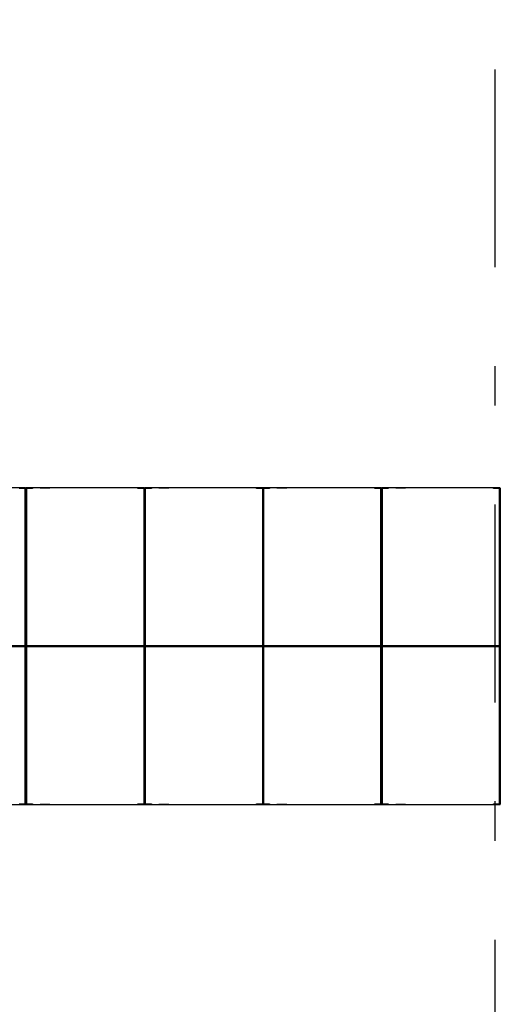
# Model space of a CAD drawing. Extents: x 2 to 87, y -108 to 11.
# Tile 208 of 256: x 12.93 to 14.14, y -18.47 to -15.98. Entities that reach past the tile are written whole.
import ezdxf

# ---------------------------------------------------------------- set-up
doc = ezdxf.new("R2010")
doc.units = 0
doc.header["$MEASUREMENT"] = 0
doc.linetypes.add('DASHDOT', pattern=[1, 0.5, -0.25, 0, -0.25])
doc.layers.add('16', color=7, linetype='CONTINUOUS')
doc.layers.add('5', color=7, linetype='CONTINUOUS')

msp = doc.modelspace()

# ---------------------------------------------------------------- linework, layer by layer
at = {"layer": '16', "color": 62, "linetype": 'Continuous'}
for p, q in [((12.9421, -17.1656), (12.6437, -17.1656)), ((12.9258, -17.1664), (12.9421, -17.1664)), ((12.9405, -17.1672), (12.9258, -17.1672)), ((12.9413, -17.5632), (12.9413, -17.168)), ((12.9421, -17.1664), (12.9421, -17.5648)), ((12.9429, -17.1664), (12.9429, -17.5648)), ((12.9429, -17.5648), (12.9429, -17.1664)), ((13.2421, -17.1656), (12.9437, -17.1656)), ((12.9437, -17.5648), (12.9437, -17.1664)), ((12.9437, -17.1664), (12.96, -17.1664)), ((12.9445, -17.168), (12.9445, -17.5632)), ((12.96, -17.1672), (12.9453, -17.1672)), ((12.96, -17.1664), (12.96, -17.1672)), ((12.9787, -17.1651), (13.0037, -17.1651)), ((12.9817, -17.1646), (13.0007, -17.1646)), ((13.2258, -17.1672), (13.2258, -17.1664)), ((13.2258, -17.1664), (13.2421, -17.1664)), ((13.2405, -17.1672), (13.2258, -17.1672)), ((13.2413, -17.5632), (13.2413, -17.168)), ((13.2421, -17.1664), (13.2421, -17.5648)), ((13.2429, -17.1664), (13.2429, -17.5648)), ((13.2429, -17.5648), (13.2429, -17.1664)), ((13.5421, -17.1656), (13.2437, -17.1656)), ((13.2437, -17.5648), (13.2437, -17.1664)), ((13.2437, -17.1664), (13.26, -17.1664)), ((13.2445, -17.168), (13.2445, -17.5632)), ((13.26, -17.1672), (13.2453, -17.1672)), ((13.26, -17.1664), (13.26, -17.1672)), ((13.2787, -17.1651), (13.3037, -17.1651)), ((13.2817, -17.1646), (13.3007, -17.1646)), ((13.5258, -17.1672), (13.5258, -17.1664)), ((13.5258, -17.1664), (13.5421, -17.1664)), ((13.5405, -17.1672), (13.5258, -17.1672)), ((13.5413, -17.1664), (13.5413, -17.5648)), ((13.5413, -17.5632), (13.5413, -17.168)), ((13.8405, -17.1656), (13.5421, -17.1656)), ((13.5421, -17.5648), (13.5421, -17.1664)), ((13.5421, -17.1664), (13.5584, -17.1664)), ((13.5421, -17.1664), (13.5421, -17.5648)), ((13.5429, -17.5648), (13.5429, -17.1664)), ((13.5429, -17.168), (13.5429, -17.5632)), ((13.5584, -17.1672), (13.5437, -17.1672)), ((13.5584, -17.1664), (13.5584, -17.1672)), ((13.5771, -17.1651), (13.6021, -17.1651)), ((13.5801, -17.1646), (13.5991, -17.1646)), ((13.8242, -17.1672), (13.8242, -17.1664)), ((13.8242, -17.1664), (13.8405, -17.1664)), ((13.8389, -17.1672), (13.8242, -17.1672)), ((13.8397, -17.5632), (13.8397, -17.168)), ((13.8405, -17.1664), (13.8405, -17.5648)), ((13.8413, -17.1664), (13.8413, -17.5648)), ((13.8413, -17.5648), (13.8413, -17.1664)), ((14.1405, -17.1656), (13.8421, -17.1656)), ((13.8421, -17.5648), (13.8421, -17.1664)), ((13.8421, -17.1664), (13.8584, -17.1664)), ((13.8429, -17.168), (13.8429, -17.5632)), ((13.8584, -17.1672), (13.8437, -17.1672)), ((13.8584, -17.1664), (13.8584, -17.1672)), ((13.8771, -17.1651), (13.9021, -17.1651)), ((13.8801, -17.1646), (13.8991, -17.1646)), ((14.1242, -17.1672), (14.1242, -17.1664)), ((14.1242, -17.1664), (14.1405, -17.1664)), ((14.1389, -17.1672), (14.1242, -17.1672)), ((14.1397, -17.5632), (14.1397, -17.168)), ((14.1405, -17.1664), (14.1405, -17.5648)), ((14.1413, -17.1664), (14.1413, -17.5648)), ((14.1413, -17.5648), (14.1413, -17.1664)), ((12.9421, -17.5648), (12.6437, -17.5648)), ((12.9421, -17.5656), (12.6437, -17.5656)), ((12.6437, -17.5656), (12.9421, -17.5656)), ((12.6437, -17.5664), (12.9421, -17.5664)), ((12.6453, -17.564), (12.9405, -17.564)), ((12.9405, -17.5672), (12.6453, -17.5672)), ((12.9413, -17.9632), (12.9413, -17.568)), ((12.9421, -17.5664), (12.9421, -17.9648)), ((12.9429, -17.5664), (12.9429, -17.9648)), ((12.9429, -17.9648), (12.9429, -17.5664)), ((13.2421, -17.5648), (12.9437, -17.5648)), ((13.2421, -17.5656), (12.9437, -17.5656)), ((12.9437, -17.5656), (13.2421, -17.5656)), ((12.9437, -17.5664), (13.2421, -17.5664)), ((12.9437, -17.9648), (12.9437, -17.5664)), ((12.9445, -17.568), (12.9445, -17.9632)), ((12.9453, -17.564), (13.2405, -17.564)), ((13.2405, -17.5672), (12.9453, -17.5672)), ((13.2413, -17.9632), (13.2413, -17.568)), ((13.2421, -17.5664), (13.2421, -17.9648)), ((13.2429, -17.5664), (13.2429, -17.9648)), ((13.2429, -17.9648), (13.2429, -17.5664)), ((13.5421, -17.5648), (13.2437, -17.5648)), ((13.5421, -17.5656), (13.2437, -17.5656)), ((13.2437, -17.5656), (13.5421, -17.5656)), ((13.2437, -17.5664), (13.5421, -17.5664)), ((13.2437, -17.9648), (13.2437, -17.5664)), ((13.2445, -17.568), (13.2445, -17.9632)), ((13.2453, -17.564), (13.5405, -17.564)), ((13.5405, -17.5672), (13.2453, -17.5672)), ((13.5413, -17.5664), (13.5413, -17.9648)), ((13.5413, -17.9632), (13.5413, -17.568)), ((13.8405, -17.5648), (13.5421, -17.5648)), ((13.8405, -17.5656), (13.5421, -17.5656)), ((13.5421, -17.5656), (13.8405, -17.5656)), ((13.5421, -17.5664), (13.8405, -17.5664)), ((13.5421, -17.9648), (13.5421, -17.5664)), ((13.5421, -17.5664), (13.5421, -17.9648)), ((13.5429, -17.9648), (13.5429, -17.5664)), ((13.5429, -17.568), (13.5429, -17.9632)), ((13.5437, -17.564), (13.8389, -17.564)), ((13.8389, -17.5672), (13.5437, -17.5672)), ((13.8397, -17.9632), (13.8397, -17.568)), ((13.8405, -17.5664), (13.8405, -17.9648)), ((13.8413, -17.5664), (13.8413, -17.9648)), ((13.8413, -17.9648), (13.8413, -17.5664)), ((14.1405, -17.5648), (13.8421, -17.5648)), ((14.1405, -17.5656), (13.8421, -17.5656)), ((13.8421, -17.5656), (14.1405, -17.5656)), ((13.8421, -17.5664), (14.1405, -17.5664)), ((13.8421, -17.9648), (13.8421, -17.5664)), ((13.8429, -17.568), (13.8429, -17.9632)), ((13.8437, -17.564), (14.1389, -17.564)), ((14.1389, -17.5672), (13.8437, -17.5672)), ((14.1397, -17.9632), (14.1397, -17.568)), ((14.1405, -17.5664), (14.1405, -17.9648)), ((14.1413, -17.5664), (14.1413, -17.9648)), ((14.1413, -17.9648), (14.1413, -17.5664)), ((12.6437, -17.9656), (12.9421, -17.9656)), ((12.9258, -17.964), (12.9405, -17.964)), ((12.9421, -17.9648), (12.9258, -17.9648)), ((12.96, -17.9648), (12.9437, -17.9648)), ((12.9437, -17.9656), (13.2421, -17.9656)), ((12.9453, -17.964), (12.96, -17.964)), ((12.96, -17.964), (12.96, -17.9648)), ((13.0037, -17.9661), (12.9787, -17.9661)), ((13.0007, -17.9666), (12.9817, -17.9666)), ((13.2258, -17.9648), (13.2258, -17.964)), ((13.2258, -17.964), (13.2405, -17.964)), ((13.2421, -17.9648), (13.2258, -17.9648)), ((13.26, -17.9648), (13.2437, -17.9648)), ((13.2437, -17.9656), (13.5421, -17.9656)), ((13.2453, -17.964), (13.26, -17.964)), ((13.26, -17.964), (13.26, -17.9648)), ((13.3037, -17.9661), (13.2787, -17.9661)), ((13.3007, -17.9666), (13.2817, -17.9666)), ((13.5258, -17.9648), (13.5258, -17.964)), ((13.5258, -17.964), (13.5405, -17.964)), ((13.5421, -17.9648), (13.5258, -17.9648)), ((13.5584, -17.9648), (13.5421, -17.9648)), ((13.5421, -17.9656), (13.8405, -17.9656)), ((13.5437, -17.964), (13.5584, -17.964)), ((13.5584, -17.964), (13.5584, -17.9648)), ((13.6021, -17.9661), (13.5771, -17.9661)), ((13.5991, -17.9666), (13.5801, -17.9666)), ((13.8242, -17.9648), (13.8242, -17.964)), ((13.8242, -17.964), (13.8389, -17.964)), ((13.8405, -17.9648), (13.8242, -17.9648)), ((13.8584, -17.9648), (13.8421, -17.9648)), ((13.8421, -17.9656), (14.1405, -17.9656)), ((13.8437, -17.964), (13.8584, -17.964)), ((13.8584, -17.964), (13.8584, -17.9648)), ((13.9021, -17.9661), (13.8771, -17.9661)), ((13.8991, -17.9666), (13.8801, -17.9666)), ((14.1242, -17.9648), (14.1242, -17.964)), ((14.1242, -17.964), (14.1389, -17.964)), ((14.1405, -17.9648), (14.1242, -17.9648))]:
    msp.add_line(p, q, dxfattribs=at)
for points in [[(12.9422, -17.5649), (12.9423, -17.5649), (12.9423, -17.565), (12.9423, -17.565), (12.9423, -17.565), (12.9423, -17.565), (12.9423, -17.565), (12.9423, -17.565), (12.9423, -17.565), (12.9423, -17.565), (12.9423, -17.565), (12.9423, -17.565), (12.9423, -17.565), (12.9423, -17.565), (12.9423, -17.565), (12.9423, -17.565), (12.9423, -17.565), (12.9423, -17.565), (12.9423, -17.565), (12.9423, -17.565), (12.9423, -17.565), (12.9423, -17.565), (12.9423, -17.565), (12.9423, -17.565), (12.9423, -17.565), (12.9423, -17.565), (12.9423, -17.565), (12.9424, -17.5651), (12.9424, -17.5651), (12.9424, -17.5651), (12.9424, -17.5651), (12.9424, -17.5651), (12.9424, -17.5651), (12.9424, -17.5651), (12.9424, -17.5651), (12.9424, -17.5651), (12.9424, -17.5651), (12.9424, -17.5651), (12.9424, -17.5651), (12.9424, -17.5651), (12.9424, -17.5651), (12.9424, -17.5651), (12.9424, -17.5651), (12.9424, -17.5651), (12.9424, -17.5651), (12.9424, -17.5651), (12.9424, -17.5651), (12.9424, -17.5651), (12.9424, -17.5651), (12.9424, -17.5651), (12.9424, -17.5651), (12.9424, -17.5651), (12.9424, -17.5651), (12.9424, -17.5651), (12.9425, -17.5652), (12.9426, -17.5653), (12.9426, -17.5653), (12.9426, -17.5653), (12.9426, -17.5653), (12.9426, -17.5653), (12.9426, -17.5653), (12.9426, -17.5653), (12.9426, -17.5653), (12.9426, -17.5653), (12.9426, -17.5653), (12.9426, -17.5653), (12.9426, -17.5653), (12.9426, -17.5653), (12.9426, -17.5653), (12.9426, -17.5653), (12.9426, -17.5653), (12.9426, -17.5653), (12.9426, -17.5653), (12.9426, -17.5653), (12.9426, -17.5653), (12.9426, -17.5653), (12.9426, -17.5653), (12.9426, -17.5653), (12.9426, -17.5653), (12.9426, -17.5653), (12.9426, -17.5653), (12.9426, -17.5653), (12.9426, -17.5653), (12.9426, -17.5653), (12.9426, -17.5653), (12.9426, -17.5653), (12.9426, -17.5653), (12.9426, -17.5653), (12.9426, -17.5653), (12.9427, -17.5654), (12.9427, -17.5654), (12.9427, -17.5654), (12.9427, -17.5654), (12.9427, -17.5654), (12.9427, -17.5654), (12.9427, -17.5654), (12.9427, -17.5654), (12.9427, -17.5654), (12.9427, -17.5654), (12.9427, -17.5654), (12.9427, -17.5654), (12.9427, -17.5654), (12.9427, -17.5654), (12.9427, -17.5654), (12.9427, -17.5654), (12.9427, -17.5654), (12.9427, -17.5654), (12.9427, -17.5654), (12.9427, -17.5654), (12.9427, -17.5654), (12.9427, -17.5654), (12.9427, -17.5654), (12.9427, -17.5654), (12.9427, -17.5654), (12.9427, -17.5654), (12.9427, -17.5654), (12.9427, -17.5654), (12.9427, -17.5654), (12.9427, -17.5654), (12.9427, -17.5654), (12.9427, -17.5654), (12.9427, -17.5654), (12.9427, -17.5654), (12.9427, -17.5654), (12.9427, -17.5654), (12.9427, -17.5654), (12.9427, -17.5654), (12.9427, -17.5654), (12.9427, -17.5654), (12.9427, -17.5654), (12.9428, -17.5655), (12.9429, -17.5655), (12.9429, -17.5656)], [(12.9429, -17.5656), (12.9429, -17.5657), (12.9428, -17.5657), (12.9427, -17.5658), (12.9427, -17.5658), (12.9427, -17.5658), (12.9427, -17.5658), (12.9427, -17.5658), (12.9427, -17.5658), (12.9427, -17.5658), (12.9427, -17.5658), (12.9427, -17.5658), (12.9427, -17.5658), (12.9427, -17.5658), (12.9427, -17.5658), (12.9427, -17.5658), (12.9427, -17.5658), (12.9427, -17.5658), (12.9427, -17.5658), (12.9427, -17.5658), (12.9427, -17.5658), (12.9427, -17.5658), (12.9427, -17.5658), (12.9427, -17.5658), (12.9427, -17.5658), (12.9427, -17.5658), (12.9427, -17.5658), (12.9427, -17.5658), (12.9427, -17.5658), (12.9427, -17.5658), (12.9427, -17.5658), (12.9427, -17.5658), (12.9427, -17.5658), (12.9427, -17.5658), (12.9427, -17.5658), (12.9427, -17.5658), (12.9427, -17.5658), (12.9427, -17.5658), (12.9427, -17.5658), (12.9427, -17.5658), (12.9427, -17.5658), (12.9427, -17.5658), (12.9427, -17.5658), (12.9427, -17.5658), (12.9426, -17.5659), (12.9425, -17.566), (12.9425, -17.566), (12.9425, -17.566), (12.9425, -17.566), (12.9425, -17.566), (12.9425, -17.566), (12.9425, -17.566), (12.9425, -17.566), (12.9425, -17.566), (12.9425, -17.566), (12.9425, -17.566), (12.9425, -17.566), (12.9425, -17.566), (12.9425, -17.566), (12.9425, -17.566), (12.9425, -17.566), (12.9425, -17.566), (12.9425, -17.566), (12.9425, -17.566), (12.9425, -17.566), (12.9425, -17.566), (12.9425, -17.566), (12.9425, -17.566), (12.9425, -17.566), (12.9425, -17.566), (12.9425, -17.566), (12.9425, -17.566), (12.9425, -17.566), (12.9425, -17.566), (12.9425, -17.566), (12.9424, -17.5661), (12.9424, -17.5661), (12.9424, -17.5661), (12.9424, -17.5661), (12.9424, -17.5661), (12.9424, -17.5661), (12.9424, -17.5661), (12.9424, -17.5661), (12.9424, -17.5661), (12.9424, -17.5661), (12.9424, -17.5661), (12.9424, -17.5661), (12.9424, -17.5661), (12.9424, -17.5661), (12.9424, -17.5661), (12.9424, -17.5661), (12.9424, -17.5661), (12.9424, -17.5661), (12.9424, -17.5661), (12.9424, -17.5661), (12.9424, -17.5661), (12.9424, -17.5661), (12.9424, -17.5661), (12.9424, -17.5661), (12.9424, -17.5661), (12.9424, -17.5661), (12.9424, -17.5661), (12.9423, -17.5662), (12.9423, -17.5662), (12.9423, -17.5662), (12.9423, -17.5662), (12.9423, -17.5662), (12.9423, -17.5662), (12.9423, -17.5662), (12.9423, -17.5662), (12.9423, -17.5662), (12.9423, -17.5662), (12.9423, -17.5662), (12.9423, -17.5662), (12.9423, -17.5662), (12.9423, -17.5662), (12.9423, -17.5662), (12.9423, -17.5662), (12.9423, -17.5662), (12.9423, -17.5662), (12.9423, -17.5662), (12.9423, -17.5662), (12.9423, -17.5662), (12.9423, -17.5662), (12.9423, -17.5662), (12.9423, -17.5662), (12.9423, -17.5662), (12.9423, -17.5663), (12.9422, -17.5663)], [(12.9436, -17.5649), (12.9435, -17.565), (12.9435, -17.565), (12.9435, -17.565), (12.9435, -17.565), (12.9435, -17.565), (12.9435, -17.565), (12.9435, -17.565), (12.9435, -17.565), (12.9435, -17.565), (12.9435, -17.565), (12.9435, -17.565), (12.9435, -17.565), (12.9435, -17.565), (12.9435, -17.565), (12.9435, -17.565), (12.9435, -17.565), (12.9435, -17.565), (12.9435, -17.565), (12.9435, -17.565), (12.9435, -17.565), (12.9435, -17.565), (12.9435, -17.565), (12.9435, -17.565), (12.9435, -17.565), (12.9435, -17.565), (12.9434, -17.5651), (12.9434, -17.5651), (12.9434, -17.5651), (12.9434, -17.5651), (12.9434, -17.5651), (12.9434, -17.5651), (12.9434, -17.5651), (12.9434, -17.5651), (12.9434, -17.5651), (12.9434, -17.5651), (12.9434, -17.5651), (12.9434, -17.5651), (12.9434, -17.5651), (12.9434, -17.5651), (12.9434, -17.5651), (12.9434, -17.5651), (12.9434, -17.5651), (12.9434, -17.5651), (12.9434, -17.5651), (12.9434, -17.5651), (12.9434, -17.5651), (12.9434, -17.5651), (12.9434, -17.5651), (12.9434, -17.5651), (12.9434, -17.5651), (12.9434, -17.5651), (12.9434, -17.5651), (12.9433, -17.5652), (12.9432, -17.5653), (12.9432, -17.5653), (12.9432, -17.5653), (12.9432, -17.5653), (12.9432, -17.5653), (12.9432, -17.5653), (12.9432, -17.5653), (12.9432, -17.5653), (12.9432, -17.5653), (12.9432, -17.5653), (12.9432, -17.5653), (12.9432, -17.5653), (12.9432, -17.5653), (12.9432, -17.5653), (12.9432, -17.5653), (12.9432, -17.5653), (12.9432, -17.5653), (12.9432, -17.5653), (12.9432, -17.5653), (12.9432, -17.5653), (12.9432, -17.5653), (12.9432, -17.5653), (12.9432, -17.5653), (12.9432, -17.5653), (12.9432, -17.5653), (12.9432, -17.5653), (12.9432, -17.5653), (12.9432, -17.5653), (12.9432, -17.5653), (12.9432, -17.5653), (12.9432, -17.5653), (12.9432, -17.5653), (12.9432, -17.5653), (12.9432, -17.5653), (12.943, -17.5655), (12.9429, -17.5656)], [(12.9429, -17.5656), (12.943, -17.5657), (12.9431, -17.5658), (12.9431, -17.5658), (12.9431, -17.5658), (12.9431, -17.5658), (12.9431, -17.5658), (12.9431, -17.5658), (12.9431, -17.5658), (12.9431, -17.5658), (12.9431, -17.5658), (12.9431, -17.5658), (12.9431, -17.5658), (12.9431, -17.5658), (12.9431, -17.5658), (12.9431, -17.5658), (12.9431, -17.5658), (12.9431, -17.5658), (12.9431, -17.5658), (12.9431, -17.5658), (12.9431, -17.5658), (12.9431, -17.5658), (12.9431, -17.5658), (12.9431, -17.5658), (12.9431, -17.5658), (12.9431, -17.5658), (12.9431, -17.5658), (12.9431, -17.5658), (12.9431, -17.5658), (12.9431, -17.5658), (12.9431, -17.5658), (12.9431, -17.5658), (12.9431, -17.5658), (12.9431, -17.5658), (12.9431, -17.5658), (12.9431, -17.5658), (12.9431, -17.5658), (12.9431, -17.5658), (12.9431, -17.5658), (12.9431, -17.5658), (12.9431, -17.5658), (12.9431, -17.5658), (12.9431, -17.5658), (12.9432, -17.5659), (12.9433, -17.566), (12.9433, -17.566), (12.9433, -17.566), (12.9433, -17.566), (12.9433, -17.566), (12.9433, -17.566), (12.9433, -17.566), (12.9433, -17.566), (12.9433, -17.566), (12.9433, -17.566), (12.9433, -17.566), (12.9433, -17.566), (12.9433, -17.566), (12.9433, -17.566), (12.9433, -17.566), (12.9433, -17.566), (12.9433, -17.566), (12.9433, -17.566), (12.9433, -17.566), (12.9433, -17.566), (12.9433, -17.566), (12.9433, -17.566), (12.9433, -17.566), (12.9433, -17.566), (12.9433, -17.566), (12.9433, -17.566), (12.9433, -17.566), (12.9433, -17.566), (12.9433, -17.566), (12.9433, -17.566), (12.9434, -17.5661), (12.9434, -17.5661), (12.9434, -17.5661), (12.9434, -17.5661), (12.9434, -17.5661), (12.9434, -17.5661), (12.9434, -17.5661), (12.9434, -17.5661), (12.9434, -17.5661), (12.9434, -17.5661), (12.9434, -17.5661), (12.9434, -17.5661), (12.9434, -17.5661), (12.9434, -17.5661), (12.9434, -17.5661), (12.9434, -17.5661), (12.9434, -17.5661), (12.9434, -17.5661), (12.9434, -17.5661), (12.9434, -17.5661), (12.9434, -17.5661), (12.9434, -17.5661), (12.9434, -17.5661), (12.9434, -17.5661), (12.9434, -17.5661), (12.9434, -17.5661), (12.9434, -17.5661), (12.9435, -17.5662), (12.9435, -17.5662), (12.9435, -17.5662), (12.9435, -17.5662), (12.9435, -17.5662), (12.9435, -17.5662), (12.9435, -17.5662), (12.9435, -17.5662), (12.9435, -17.5662), (12.9435, -17.5662), (12.9435, -17.5662), (12.9435, -17.5662), (12.9435, -17.5662), (12.9435, -17.5662), (12.9435, -17.5662), (12.9435, -17.5662), (12.9435, -17.5662), (12.9435, -17.5662), (12.9435, -17.5662), (12.9435, -17.5662), (12.9435, -17.5662), (12.9435, -17.5662), (12.9435, -17.5662), (12.9435, -17.5662), (12.9435, -17.5662), (12.9436, -17.5663)], [(13.2422, -17.5649), (13.2423, -17.5649), (13.2423, -17.565), (13.2423, -17.565), (13.2423, -17.565), (13.2423, -17.565), (13.2423, -17.565), (13.2423, -17.565), (13.2423, -17.565), (13.2423, -17.565), (13.2423, -17.565), (13.2423, -17.565), (13.2423, -17.565), (13.2423, -17.565), (13.2423, -17.565), (13.2423, -17.565), (13.2423, -17.565), (13.2423, -17.565), (13.2423, -17.565), (13.2423, -17.565), (13.2423, -17.565), (13.2423, -17.565), (13.2423, -17.565), (13.2423, -17.565), (13.2423, -17.565), (13.2423, -17.565), (13.2423, -17.565), (13.2424, -17.5651), (13.2424, -17.5651), (13.2424, -17.5651), (13.2424, -17.5651), (13.2424, -17.5651), (13.2424, -17.5651), (13.2424, -17.5651), (13.2424, -17.5651), (13.2424, -17.5651), (13.2424, -17.5651), (13.2424, -17.5651), (13.2424, -17.5651), (13.2424, -17.5651), (13.2424, -17.5651), (13.2424, -17.5651), (13.2424, -17.5651), (13.2424, -17.5651), (13.2424, -17.5651), (13.2424, -17.5651), (13.2424, -17.5651), (13.2424, -17.5651), (13.2424, -17.5651), (13.2424, -17.5651), (13.2424, -17.5651), (13.2424, -17.5651), (13.2424, -17.5651), (13.2424, -17.5651), (13.2425, -17.5652), (13.2426, -17.5653), (13.2426, -17.5653), (13.2426, -17.5653), (13.2426, -17.5653), (13.2426, -17.5653), (13.2426, -17.5653), (13.2426, -17.5653), (13.2426, -17.5653), (13.2426, -17.5653), (13.2426, -17.5653), (13.2426, -17.5653), (13.2426, -17.5653), (13.2426, -17.5653), (13.2426, -17.5653), (13.2426, -17.5653), (13.2426, -17.5653), (13.2426, -17.5653), (13.2426, -17.5653), (13.2426, -17.5653), (13.2426, -17.5653), (13.2426, -17.5653), (13.2426, -17.5653), (13.2426, -17.5653), (13.2426, -17.5653), (13.2426, -17.5653), (13.2426, -17.5653), (13.2426, -17.5653), (13.2426, -17.5653), (13.2426, -17.5653), (13.2426, -17.5653), (13.2426, -17.5653), (13.2426, -17.5653), (13.2426, -17.5653), (13.2426, -17.5653), (13.2427, -17.5654), (13.2427, -17.5654), (13.2427, -17.5654), (13.2427, -17.5654), (13.2427, -17.5654), (13.2427, -17.5654), (13.2427, -17.5654), (13.2427, -17.5654), (13.2427, -17.5654), (13.2427, -17.5654), (13.2427, -17.5654), (13.2427, -17.5654), (13.2427, -17.5654), (13.2427, -17.5654), (13.2427, -17.5654), (13.2427, -17.5654), (13.2427, -17.5654), (13.2427, -17.5654), (13.2427, -17.5654), (13.2427, -17.5654), (13.2427, -17.5654), (13.2427, -17.5654), (13.2427, -17.5654), (13.2427, -17.5654), (13.2427, -17.5654), (13.2427, -17.5654), (13.2427, -17.5654), (13.2427, -17.5654), (13.2427, -17.5654), (13.2427, -17.5654), (13.2427, -17.5654), (13.2427, -17.5654), (13.2427, -17.5654), (13.2427, -17.5654), (13.2427, -17.5654), (13.2427, -17.5654), (13.2427, -17.5654), (13.2427, -17.5654), (13.2427, -17.5654), (13.2427, -17.5654), (13.2427, -17.5654), (13.2428, -17.5655), (13.2429, -17.5655), (13.2429, -17.5656)], [(13.2429, -17.5656), (13.2429, -17.5657), (13.2428, -17.5657), (13.2427, -17.5658), (13.2427, -17.5658), (13.2427, -17.5658), (13.2427, -17.5658), (13.2427, -17.5658), (13.2427, -17.5658), (13.2427, -17.5658), (13.2427, -17.5658), (13.2427, -17.5658), (13.2427, -17.5658), (13.2427, -17.5658), (13.2427, -17.5658), (13.2427, -17.5658), (13.2427, -17.5658), (13.2427, -17.5658), (13.2427, -17.5658), (13.2427, -17.5658), (13.2427, -17.5658), (13.2427, -17.5658), (13.2427, -17.5658), (13.2427, -17.5658), (13.2427, -17.5658), (13.2427, -17.5658), (13.2427, -17.5658), (13.2427, -17.5658), (13.2427, -17.5658), (13.2427, -17.5658), (13.2427, -17.5658), (13.2427, -17.5658), (13.2427, -17.5658), (13.2427, -17.5658), (13.2427, -17.5658), (13.2427, -17.5658), (13.2427, -17.5658), (13.2427, -17.5658), (13.2427, -17.5658), (13.2427, -17.5658), (13.2427, -17.5658), (13.2427, -17.5658), (13.2427, -17.5658), (13.2427, -17.5658), (13.2426, -17.5659), (13.2425, -17.566), (13.2425, -17.566), (13.2425, -17.566), (13.2425, -17.566), (13.2425, -17.566), (13.2425, -17.566), (13.2425, -17.566), (13.2425, -17.566), (13.2425, -17.566), (13.2425, -17.566), (13.2425, -17.566), (13.2425, -17.566), (13.2425, -17.566), (13.2425, -17.566), (13.2425, -17.566), (13.2425, -17.566), (13.2425, -17.566), (13.2425, -17.566), (13.2425, -17.566), (13.2425, -17.566), (13.2425, -17.566), (13.2425, -17.566), (13.2425, -17.566), (13.2425, -17.566), (13.2425, -17.566), (13.2425, -17.566), (13.2425, -17.566), (13.2425, -17.566), (13.2425, -17.566), (13.2425, -17.566), (13.2424, -17.5661), (13.2424, -17.5661), (13.2424, -17.5661), (13.2424, -17.5661), (13.2424, -17.5661), (13.2424, -17.5661), (13.2424, -17.5661), (13.2424, -17.5661), (13.2424, -17.5661), (13.2424, -17.5661), (13.2424, -17.5661), (13.2424, -17.5661), (13.2424, -17.5661), (13.2424, -17.5661), (13.2424, -17.5661), (13.2424, -17.5661), (13.2424, -17.5661), (13.2424, -17.5661), (13.2424, -17.5661), (13.2424, -17.5661), (13.2424, -17.5661), (13.2424, -17.5661), (13.2424, -17.5661), (13.2424, -17.5661), (13.2424, -17.5661), (13.2424, -17.5661), (13.2424, -17.5661), (13.2423, -17.5662), (13.2423, -17.5662), (13.2423, -17.5662), (13.2423, -17.5662), (13.2423, -17.5662), (13.2423, -17.5662), (13.2423, -17.5662), (13.2423, -17.5662), (13.2423, -17.5662), (13.2423, -17.5662), (13.2423, -17.5662), (13.2423, -17.5662), (13.2423, -17.5662), (13.2423, -17.5662), (13.2423, -17.5662), (13.2423, -17.5662), (13.2423, -17.5662), (13.2423, -17.5662), (13.2423, -17.5662), (13.2423, -17.5662), (13.2423, -17.5662), (13.2423, -17.5662), (13.2423, -17.5662), (13.2423, -17.5662), (13.2423, -17.5662), (13.2423, -17.5663), (13.2422, -17.5663)], [(13.2437, -17.5648), (13.2436, -17.5649), (13.2436, -17.5649), (13.2436, -17.5649), (13.2436, -17.5649), (13.2436, -17.5649), (13.2436, -17.5649), (13.2436, -17.5649), (13.2436, -17.5649), (13.2436, -17.5649), (13.2436, -17.5649), (13.2436, -17.5649), (13.2436, -17.5649), (13.2436, -17.5649), (13.2436, -17.5649), (13.2436, -17.5649), (13.2436, -17.5649), (13.2436, -17.5649), (13.2436, -17.5649), (13.2436, -17.5649), (13.2436, -17.5649), (13.2436, -17.5649), (13.2436, -17.5649), (13.2436, -17.5649), (13.2436, -17.5649), (13.2435, -17.565), (13.2435, -17.565), (13.2435, -17.565), (13.2435, -17.565), (13.2435, -17.565), (13.2435, -17.565), (13.2435, -17.565), (13.2435, -17.565), (13.2435, -17.565), (13.2435, -17.565), (13.2435, -17.565), (13.2435, -17.565), (13.2435, -17.565), (13.2435, -17.565), (13.2435, -17.565), (13.2435, -17.565), (13.2435, -17.565), (13.2435, -17.565), (13.2435, -17.565), (13.2435, -17.565), (13.2435, -17.565), (13.2435, -17.565), (13.2435, -17.565), (13.2435, -17.565), (13.2435, -17.565), (13.2434, -17.5651), (13.2434, -17.5651), (13.2434, -17.5651), (13.2434, -17.5651), (13.2434, -17.5651), (13.2434, -17.5651), (13.2434, -17.5651), (13.2434, -17.5651), (13.2434, -17.5651), (13.2434, -17.5651), (13.2434, -17.5651), (13.2434, -17.5651), (13.2434, -17.5651), (13.2434, -17.5651), (13.2434, -17.5651), (13.2434, -17.5651), (13.2434, -17.5651), (13.2434, -17.5651), (13.2434, -17.5651), (13.2434, -17.5651), (13.2434, -17.5651), (13.2434, -17.5651), (13.2434, -17.5651), (13.2434, -17.5651), (13.2434, -17.5651), (13.2434, -17.5651), (13.2434, -17.5651), (13.2433, -17.5652), (13.2432, -17.5653), (13.2432, -17.5653), (13.2432, -17.5653), (13.2432, -17.5653), (13.2432, -17.5653), (13.2432, -17.5653), (13.2432, -17.5653), (13.2432, -17.5653), (13.2432, -17.5653), (13.2432, -17.5653), (13.2432, -17.5653), (13.2432, -17.5653), (13.2432, -17.5653), (13.2432, -17.5653), (13.2432, -17.5653), (13.2432, -17.5653), (13.2432, -17.5653), (13.2432, -17.5653), (13.2432, -17.5653), (13.2432, -17.5653), (13.2432, -17.5653), (13.2432, -17.5653), (13.2432, -17.5653), (13.2432, -17.5653), (13.2432, -17.5653), (13.2432, -17.5653), (13.2432, -17.5653), (13.2432, -17.5653), (13.2432, -17.5653), (13.2432, -17.5653), (13.2432, -17.5653), (13.2432, -17.5653), (13.2432, -17.5653), (13.2432, -17.5653), (13.2431, -17.5654), (13.2431, -17.5654), (13.2431, -17.5654), (13.2431, -17.5654), (13.2431, -17.5654), (13.2431, -17.5654), (13.2431, -17.5654), (13.2431, -17.5654), (13.2431, -17.5654), (13.2431, -17.5654), (13.2431, -17.5654), (13.2431, -17.5654), (13.2431, -17.5654), (13.2431, -17.5654), (13.2431, -17.5654), (13.2431, -17.5654), (13.2431, -17.5654), (13.2431, -17.5654), (13.2431, -17.5654), (13.2431, -17.5654), (13.2431, -17.5654), (13.2431, -17.5654), (13.2431, -17.5654), (13.2431, -17.5654), (13.2431, -17.5654), (13.2431, -17.5654), (13.2431, -17.5654), (13.2431, -17.5654), (13.2431, -17.5654), (13.2431, -17.5654), (13.2431, -17.5654), (13.2431, -17.5654), (13.2431, -17.5654), (13.2431, -17.5654), (13.2431, -17.5654), (13.2431, -17.5654), (13.2431, -17.5654), (13.2431, -17.5654), (13.2431, -17.5654), (13.2431, -17.5654), (13.2431, -17.5654), (13.243, -17.5655), (13.2429, -17.5656)], [(13.2429, -17.5656), (13.243, -17.5657), (13.2431, -17.5658), (13.2431, -17.5658), (13.2431, -17.5658), (13.2431, -17.5658), (13.2431, -17.5658), (13.2431, -17.5658), (13.2431, -17.5658), (13.2431, -17.5658), (13.2431, -17.5658), (13.2431, -17.5658), (13.2431, -17.5658), (13.2431, -17.5658), (13.2431, -17.5658), (13.2431, -17.5658), (13.2431, -17.5658), (13.2431, -17.5658), (13.2431, -17.5658), (13.2431, -17.5658), (13.2431, -17.5658), (13.2431, -17.5658), (13.2431, -17.5658), (13.2431, -17.5658), (13.2431, -17.5658), (13.2431, -17.5658), (13.2431, -17.5658), (13.2431, -17.5658), (13.2431, -17.5658), (13.2431, -17.5658), (13.2431, -17.5658), (13.2431, -17.5658), (13.2431, -17.5658), (13.2431, -17.5658), (13.2431, -17.5658), (13.2431, -17.5658), (13.2431, -17.5658), (13.2431, -17.5658), (13.2431, -17.5658), (13.2431, -17.5658), (13.2431, -17.5658), (13.2431, -17.5658), (13.2431, -17.5658), (13.2432, -17.5659), (13.2433, -17.566), (13.2433, -17.566), (13.2433, -17.566), (13.2433, -17.566), (13.2433, -17.566), (13.2433, -17.566), (13.2433, -17.566), (13.2433, -17.566), (13.2433, -17.566), (13.2433, -17.566), (13.2433, -17.566), (13.2433, -17.566), (13.2433, -17.566), (13.2433, -17.566), (13.2433, -17.566), (13.2433, -17.566), (13.2433, -17.566), (13.2433, -17.566), (13.2433, -17.566), (13.2433, -17.566), (13.2433, -17.566), (13.2433, -17.566), (13.2433, -17.566), (13.2433, -17.566), (13.2433, -17.566), (13.2433, -17.566), (13.2433, -17.566), (13.2433, -17.566), (13.2433, -17.566), (13.2433, -17.566), (13.2434, -17.5661), (13.2434, -17.5661), (13.2434, -17.5661), (13.2434, -17.5661), (13.2434, -17.5661), (13.2434, -17.5661), (13.2434, -17.5661), (13.2434, -17.5661), (13.2434, -17.5661), (13.2434, -17.5661), (13.2434, -17.5661), (13.2434, -17.5661), (13.2434, -17.5661), (13.2434, -17.5661), (13.2434, -17.5661), (13.2434, -17.5661), (13.2434, -17.5661), (13.2434, -17.5661), (13.2434, -17.5661), (13.2434, -17.5661), (13.2434, -17.5661), (13.2434, -17.5661), (13.2434, -17.5661), (13.2434, -17.5661), (13.2434, -17.5661), (13.2434, -17.5661), (13.2434, -17.5661), (13.2435, -17.5662), (13.2435, -17.5662), (13.2435, -17.5662), (13.2435, -17.5662), (13.2435, -17.5662), (13.2435, -17.5662), (13.2435, -17.5662), (13.2435, -17.5662), (13.2435, -17.5662), (13.2435, -17.5662), (13.2435, -17.5662), (13.2435, -17.5662), (13.2435, -17.5662), (13.2435, -17.5662), (13.2435, -17.5662), (13.2435, -17.5662), (13.2435, -17.5662), (13.2435, -17.5662), (13.2435, -17.5662), (13.2435, -17.5662), (13.2435, -17.5662), (13.2435, -17.5662), (13.2435, -17.5662), (13.2435, -17.5662), (13.2435, -17.5662), (13.2436, -17.5663), (13.2437, -17.5663)], [(13.8406, -17.5649), (13.8407, -17.5649), (13.8407, -17.565), (13.8407, -17.565), (13.8407, -17.565), (13.8407, -17.565), (13.8407, -17.565), (13.8407, -17.565), (13.8407, -17.565), (13.8407, -17.565), (13.8407, -17.565), (13.8407, -17.565), (13.8407, -17.565), (13.8407, -17.565), (13.8407, -17.565), (13.8407, -17.565), (13.8407, -17.565), (13.8407, -17.565), (13.8407, -17.565), (13.8407, -17.565), (13.8407, -17.565), (13.8407, -17.565), (13.8407, -17.565), (13.8407, -17.565), (13.8407, -17.565), (13.8407, -17.565), (13.8407, -17.565), (13.8408, -17.5651), (13.8408, -17.5651), (13.8408, -17.5651), (13.8408, -17.5651), (13.8408, -17.5651), (13.8408, -17.5651), (13.8408, -17.5651), (13.8408, -17.5651), (13.8408, -17.5651), (13.8408, -17.5651), (13.8408, -17.5651), (13.8408, -17.5651), (13.8408, -17.5651), (13.8408, -17.5651), (13.8408, -17.5651), (13.8408, -17.5651), (13.8408, -17.5651), (13.8408, -17.5651), (13.8408, -17.5651), (13.8408, -17.5651), (13.8408, -17.5651), (13.8408, -17.5651), (13.8408, -17.5651), (13.8408, -17.5651), (13.8408, -17.5651), (13.8408, -17.5651), (13.8408, -17.5651), (13.8409, -17.5652), (13.841, -17.5653), (13.841, -17.5653), (13.841, -17.5653), (13.841, -17.5653), (13.841, -17.5653), (13.841, -17.5653), (13.841, -17.5653), (13.841, -17.5653), (13.841, -17.5653), (13.841, -17.5653), (13.841, -17.5653), (13.841, -17.5653), (13.841, -17.5653), (13.841, -17.5653), (13.841, -17.5653), (13.841, -17.5653), (13.841, -17.5653), (13.841, -17.5653), (13.841, -17.5653), (13.841, -17.5653), (13.841, -17.5653), (13.841, -17.5653), (13.841, -17.5653), (13.841, -17.5653), (13.841, -17.5653), (13.841, -17.5653), (13.841, -17.5653), (13.841, -17.5653), (13.841, -17.5653), (13.841, -17.5653), (13.841, -17.5653), (13.841, -17.5653), (13.841, -17.5653), (13.841, -17.5653), (13.8411, -17.5654), (13.8411, -17.5654), (13.8411, -17.5654), (13.8411, -17.5654), (13.8411, -17.5654), (13.8411, -17.5654), (13.8411, -17.5654), (13.8411, -17.5654), (13.8411, -17.5654), (13.8411, -17.5654), (13.8411, -17.5654), (13.8411, -17.5654), (13.8411, -17.5654), (13.8411, -17.5654), (13.8411, -17.5654), (13.8411, -17.5654), (13.8411, -17.5654), (13.8411, -17.5654), (13.8411, -17.5654), (13.8411, -17.5654), (13.8411, -17.5654), (13.8411, -17.5654), (13.8411, -17.5654), (13.8411, -17.5654), (13.8411, -17.5654), (13.8411, -17.5654), (13.8411, -17.5654), (13.8411, -17.5654), (13.8411, -17.5654), (13.8411, -17.5654), (13.8411, -17.5654), (13.8411, -17.5654), (13.8411, -17.5654), (13.8411, -17.5654), (13.8411, -17.5654), (13.8411, -17.5654), (13.8411, -17.5654), (13.8411, -17.5654), (13.8411, -17.5654), (13.8411, -17.5654), (13.8411, -17.5654), (13.8412, -17.5655), (13.8413, -17.5655), (13.8413, -17.5656)], [(13.8413, -17.5656), (13.8413, -17.5657), (13.8412, -17.5657), (13.8411, -17.5658), (13.8411, -17.5658), (13.8411, -17.5658), (13.8411, -17.5658), (13.8411, -17.5658), (13.8411, -17.5658), (13.8411, -17.5658), (13.8411, -17.5658), (13.8411, -17.5658), (13.8411, -17.5658), (13.8411, -17.5658), (13.8411, -17.5658), (13.8411, -17.5658), (13.8411, -17.5658), (13.8411, -17.5658), (13.8411, -17.5658), (13.8411, -17.5658), (13.8411, -17.5658), (13.8411, -17.5658), (13.8411, -17.5658), (13.8411, -17.5658), (13.8411, -17.5658), (13.8411, -17.5658), (13.8411, -17.5658), (13.8411, -17.5658), (13.8411, -17.5658), (13.8411, -17.5658), (13.8411, -17.5658), (13.8411, -17.5658), (13.8411, -17.5658), (13.8411, -17.5658), (13.8411, -17.5658), (13.8411, -17.5658), (13.8411, -17.5658), (13.8411, -17.5658), (13.8411, -17.5658), (13.8411, -17.5658), (13.8411, -17.5658), (13.8411, -17.5658), (13.8411, -17.5658), (13.8411, -17.5658), (13.841, -17.5659), (13.8409, -17.566), (13.8409, -17.566), (13.8409, -17.566), (13.8409, -17.566), (13.8409, -17.566), (13.8409, -17.566), (13.8409, -17.566), (13.8409, -17.566), (13.8409, -17.566), (13.8409, -17.566), (13.8409, -17.566), (13.8409, -17.566), (13.8409, -17.566), (13.8409, -17.566), (13.8409, -17.566), (13.8409, -17.566), (13.8409, -17.566), (13.8409, -17.566), (13.8409, -17.566), (13.8409, -17.566), (13.8409, -17.566), (13.8409, -17.566), (13.8409, -17.566), (13.8409, -17.566), (13.8409, -17.566), (13.8409, -17.566), (13.8409, -17.566), (13.8409, -17.566), (13.8409, -17.566), (13.8409, -17.566), (13.8408, -17.5661), (13.8408, -17.5661), (13.8408, -17.5661), (13.8408, -17.5661), (13.8408, -17.5661), (13.8408, -17.5661), (13.8408, -17.5661), (13.8408, -17.5661), (13.8408, -17.5661), (13.8408, -17.5661), (13.8408, -17.5661), (13.8408, -17.5661), (13.8408, -17.5661), (13.8408, -17.5661), (13.8408, -17.5661), (13.8408, -17.5661), (13.8408, -17.5661), (13.8408, -17.5661), (13.8408, -17.5661), (13.8408, -17.5661), (13.8408, -17.5661), (13.8408, -17.5661), (13.8408, -17.5661), (13.8408, -17.5661), (13.8408, -17.5661), (13.8408, -17.5661), (13.8408, -17.5661), (13.8407, -17.5662), (13.8407, -17.5662), (13.8407, -17.5662), (13.8407, -17.5662), (13.8407, -17.5662), (13.8407, -17.5662), (13.8407, -17.5662), (13.8407, -17.5662), (13.8407, -17.5662), (13.8407, -17.5662), (13.8407, -17.5662), (13.8407, -17.5662), (13.8407, -17.5662), (13.8407, -17.5662), (13.8407, -17.5662), (13.8407, -17.5662), (13.8407, -17.5662), (13.8407, -17.5662), (13.8407, -17.5662), (13.8407, -17.5662), (13.8407, -17.5662), (13.8407, -17.5662), (13.8407, -17.5662), (13.8407, -17.5662), (13.8407, -17.5662), (13.8407, -17.5663), (13.8406, -17.5663)], [(13.8421, -17.5648), (13.842, -17.5649), (13.842, -17.5649), (13.842, -17.5649), (13.842, -17.5649), (13.842, -17.5649), (13.842, -17.5649), (13.842, -17.5649), (13.842, -17.5649), (13.842, -17.5649), (13.842, -17.5649), (13.842, -17.5649), (13.842, -17.5649), (13.842, -17.5649), (13.842, -17.5649), (13.842, -17.5649), (13.842, -17.5649), (13.842, -17.5649), (13.842, -17.5649), (13.842, -17.5649), (13.842, -17.5649), (13.842, -17.5649), (13.842, -17.5649), (13.842, -17.5649), (13.842, -17.5649), (13.8419, -17.565), (13.8419, -17.565), (13.8419, -17.565), (13.8419, -17.565), (13.8419, -17.565), (13.8419, -17.565), (13.8419, -17.565), (13.8419, -17.565), (13.8419, -17.565), (13.8419, -17.565), (13.8419, -17.565), (13.8419, -17.565), (13.8419, -17.565), (13.8419, -17.565), (13.8419, -17.565), (13.8419, -17.565), (13.8419, -17.565), (13.8419, -17.565), (13.8419, -17.565), (13.8419, -17.565), (13.8419, -17.565), (13.8419, -17.565), (13.8419, -17.565), (13.8419, -17.565), (13.8419, -17.565), (13.8418, -17.5651), (13.8418, -17.5651), (13.8418, -17.5651), (13.8418, -17.5651), (13.8418, -17.5651), (13.8418, -17.5651), (13.8418, -17.5651), (13.8418, -17.5651), (13.8418, -17.5651), (13.8418, -17.5651), (13.8418, -17.5651), (13.8418, -17.5651), (13.8418, -17.5651), (13.8418, -17.5651), (13.8418, -17.5651), (13.8418, -17.5651), (13.8418, -17.5651), (13.8418, -17.5651), (13.8418, -17.5651), (13.8418, -17.5651), (13.8418, -17.5651), (13.8418, -17.5651), (13.8418, -17.5651), (13.8418, -17.5651), (13.8418, -17.5651), (13.8418, -17.5651), (13.8418, -17.5651), (13.8417, -17.5652), (13.8416, -17.5653), (13.8416, -17.5653), (13.8416, -17.5653), (13.8416, -17.5653), (13.8416, -17.5653), (13.8416, -17.5653), (13.8416, -17.5653), (13.8416, -17.5653), (13.8416, -17.5653), (13.8416, -17.5653), (13.8416, -17.5653), (13.8416, -17.5653), (13.8416, -17.5653), (13.8416, -17.5653), (13.8416, -17.5653), (13.8416, -17.5653), (13.8416, -17.5653), (13.8416, -17.5653), (13.8416, -17.5653), (13.8416, -17.5653), (13.8416, -17.5653), (13.8416, -17.5653), (13.8416, -17.5653), (13.8416, -17.5653), (13.8416, -17.5653), (13.8416, -17.5653), (13.8416, -17.5653), (13.8416, -17.5653), (13.8416, -17.5653), (13.8416, -17.5653), (13.8416, -17.5653), (13.8416, -17.5653), (13.8416, -17.5653), (13.8416, -17.5653), (13.8415, -17.5654), (13.8415, -17.5654), (13.8415, -17.5654), (13.8415, -17.5654), (13.8415, -17.5654), (13.8415, -17.5654), (13.8415, -17.5654), (13.8415, -17.5654), (13.8415, -17.5654), (13.8415, -17.5654), (13.8415, -17.5654), (13.8415, -17.5654), (13.8415, -17.5654), (13.8415, -17.5654), (13.8415, -17.5654), (13.8415, -17.5654), (13.8415, -17.5654), (13.8415, -17.5654), (13.8415, -17.5654), (13.8415, -17.5654), (13.8415, -17.5654), (13.8415, -17.5654), (13.8415, -17.5654), (13.8415, -17.5654), (13.8415, -17.5654), (13.8415, -17.5654), (13.8415, -17.5654), (13.8415, -17.5654), (13.8415, -17.5654), (13.8415, -17.5654), (13.8415, -17.5654), (13.8415, -17.5654), (13.8415, -17.5654), (13.8415, -17.5654), (13.8415, -17.5654), (13.8415, -17.5654), (13.8415, -17.5654), (13.8415, -17.5654), (13.8415, -17.5654), (13.8415, -17.5654), (13.8415, -17.5654), (13.8414, -17.5655), (13.8413, -17.5656)], [(13.8413, -17.5656), (13.8414, -17.5657), (13.8415, -17.5658), (13.8415, -17.5658), (13.8415, -17.5658), (13.8415, -17.5658), (13.8415, -17.5658), (13.8415, -17.5658), (13.8415, -17.5658), (13.8415, -17.5658), (13.8415, -17.5658), (13.8415, -17.5658), (13.8415, -17.5658), (13.8415, -17.5658), (13.8415, -17.5658), (13.8415, -17.5658), (13.8415, -17.5658), (13.8415, -17.5658), (13.8415, -17.5658), (13.8415, -17.5658), (13.8415, -17.5658), (13.8415, -17.5658), (13.8415, -17.5658), (13.8415, -17.5658), (13.8415, -17.5658), (13.8415, -17.5658), (13.8415, -17.5658), (13.8415, -17.5658), (13.8415, -17.5658), (13.8415, -17.5658), (13.8415, -17.5658), (13.8415, -17.5658), (13.8415, -17.5658), (13.8415, -17.5658), (13.8415, -17.5658), (13.8415, -17.5658), (13.8415, -17.5658), (13.8415, -17.5658), (13.8415, -17.5658), (13.8415, -17.5658), (13.8415, -17.5658), (13.8415, -17.5658), (13.8415, -17.5658), (13.8416, -17.5659), (13.8417, -17.566), (13.8417, -17.566), (13.8417, -17.566), (13.8417, -17.566), (13.8417, -17.566), (13.8417, -17.566), (13.8417, -17.566), (13.8417, -17.566), (13.8417, -17.566), (13.8417, -17.566), (13.8417, -17.566), (13.8417, -17.566), (13.8417, -17.566), (13.8417, -17.566), (13.8417, -17.566), (13.8417, -17.566), (13.8417, -17.566), (13.8417, -17.566), (13.8417, -17.566), (13.8417, -17.566), (13.8417, -17.566), (13.8417, -17.566), (13.8417, -17.566), (13.8417, -17.566), (13.8417, -17.566), (13.8417, -17.566), (13.8417, -17.566), (13.8417, -17.566), (13.8417, -17.566), (13.8417, -17.566), (13.8418, -17.5661), (13.8418, -17.5661), (13.8418, -17.5661), (13.8418, -17.5661), (13.8418, -17.5661), (13.8418, -17.5661), (13.8418, -17.5661), (13.8418, -17.5661), (13.8418, -17.5661), (13.8418, -17.5661), (13.8418, -17.5661), (13.8418, -17.5661), (13.8418, -17.5661), (13.8418, -17.5661), (13.8418, -17.5661), (13.8418, -17.5661), (13.8418, -17.5661), (13.8418, -17.5661), (13.8418, -17.5661), (13.8418, -17.5661), (13.8418, -17.5661), (13.8418, -17.5661), (13.8418, -17.5661), (13.8418, -17.5661), (13.8418, -17.5661), (13.8418, -17.5661), (13.8418, -17.5661), (13.8419, -17.5662), (13.8419, -17.5662), (13.8419, -17.5662), (13.8419, -17.5662), (13.8419, -17.5662), (13.8419, -17.5662), (13.8419, -17.5662), (13.8419, -17.5662), (13.8419, -17.5662), (13.8419, -17.5662), (13.8419, -17.5662), (13.8419, -17.5662), (13.8419, -17.5662), (13.8419, -17.5662), (13.8419, -17.5662), (13.8419, -17.5662), (13.8419, -17.5662), (13.8419, -17.5662), (13.8419, -17.5662), (13.8419, -17.5662), (13.8419, -17.5662), (13.8419, -17.5662), (13.8419, -17.5662), (13.8419, -17.5662), (13.8419, -17.5662), (13.842, -17.5663), (13.8421, -17.5663)], [(14.1406, -17.5649), (14.1407, -17.5649), (14.1407, -17.565), (14.1407, -17.565), (14.1407, -17.565), (14.1407, -17.565), (14.1407, -17.565), (14.1407, -17.565), (14.1407, -17.565), (14.1407, -17.565), (14.1407, -17.565), (14.1407, -17.565), (14.1407, -17.565), (14.1407, -17.565), (14.1407, -17.565), (14.1407, -17.565), (14.1407, -17.565), (14.1407, -17.565), (14.1407, -17.565), (14.1407, -17.565), (14.1407, -17.565), (14.1407, -17.565), (14.1407, -17.565), (14.1407, -17.565), (14.1407, -17.565), (14.1407, -17.565), (14.1407, -17.565), (14.1408, -17.5651), (14.1408, -17.5651), (14.1408, -17.5651), (14.1408, -17.5651), (14.1408, -17.5651), (14.1408, -17.5651), (14.1408, -17.5651), (14.1408, -17.5651), (14.1408, -17.5651), (14.1408, -17.5651), (14.1408, -17.5651), (14.1408, -17.5651), (14.1408, -17.5651), (14.1408, -17.5651), (14.1408, -17.5651), (14.1408, -17.5651), (14.1408, -17.5651), (14.1408, -17.5651), (14.1408, -17.5651), (14.1408, -17.5651), (14.1408, -17.5651), (14.1408, -17.5651), (14.1408, -17.5651), (14.1408, -17.5651), (14.1408, -17.5651), (14.1408, -17.5651), (14.1408, -17.5651), (14.1409, -17.5652), (14.141, -17.5653), (14.141, -17.5653), (14.141, -17.5653), (14.141, -17.5653), (14.141, -17.5653), (14.141, -17.5653), (14.141, -17.5653), (14.141, -17.5653), (14.141, -17.5653), (14.141, -17.5653), (14.141, -17.5653), (14.141, -17.5653), (14.141, -17.5653), (14.141, -17.5653), (14.141, -17.5653), (14.141, -17.5653), (14.141, -17.5653), (14.141, -17.5653), (14.141, -17.5653), (14.141, -17.5653), (14.141, -17.5653), (14.141, -17.5653), (14.141, -17.5653), (14.141, -17.5653), (14.141, -17.5653), (14.141, -17.5653), (14.141, -17.5653), (14.141, -17.5653), (14.141, -17.5653), (14.141, -17.5653), (14.141, -17.5653), (14.141, -17.5653), (14.141, -17.5653), (14.141, -17.5653), (14.1411, -17.5654), (14.1411, -17.5654), (14.1411, -17.5654), (14.1411, -17.5654), (14.1411, -17.5654), (14.1411, -17.5654), (14.1411, -17.5654), (14.1411, -17.5654), (14.1411, -17.5654), (14.1411, -17.5654), (14.1411, -17.5654), (14.1411, -17.5654), (14.1411, -17.5654), (14.1411, -17.5654), (14.1411, -17.5654), (14.1411, -17.5654), (14.1411, -17.5654), (14.1411, -17.5654), (14.1411, -17.5654), (14.1411, -17.5654), (14.1411, -17.5654), (14.1411, -17.5654), (14.1411, -17.5654), (14.1411, -17.5654), (14.1411, -17.5654), (14.1411, -17.5654), (14.1411, -17.5654), (14.1411, -17.5654), (14.1411, -17.5654), (14.1411, -17.5654), (14.1411, -17.5654), (14.1411, -17.5654), (14.1411, -17.5654), (14.1411, -17.5654), (14.1411, -17.5654), (14.1411, -17.5654), (14.1411, -17.5654), (14.1411, -17.5654), (14.1411, -17.5654), (14.1411, -17.5654), (14.1411, -17.5654), (14.1412, -17.5655), (14.1413, -17.5655), (14.1413, -17.5656)], [(14.1413, -17.5656), (14.1413, -17.5657), (14.1412, -17.5657), (14.1411, -17.5658), (14.1411, -17.5658), (14.1411, -17.5658), (14.1411, -17.5658), (14.1411, -17.5658), (14.1411, -17.5658), (14.1411, -17.5658), (14.1411, -17.5658), (14.1411, -17.5658), (14.1411, -17.5658), (14.1411, -17.5658), (14.1411, -17.5658), (14.1411, -17.5658), (14.1411, -17.5658), (14.1411, -17.5658), (14.1411, -17.5658), (14.1411, -17.5658), (14.1411, -17.5658), (14.1411, -17.5658), (14.1411, -17.5658), (14.1411, -17.5658), (14.1411, -17.5658), (14.1411, -17.5658), (14.1411, -17.5658), (14.1411, -17.5658), (14.1411, -17.5658), (14.1411, -17.5658), (14.1411, -17.5658), (14.1411, -17.5658), (14.1411, -17.5658), (14.1411, -17.5658), (14.1411, -17.5658), (14.1411, -17.5658), (14.1411, -17.5658), (14.1411, -17.5658), (14.1411, -17.5658), (14.1411, -17.5658), (14.1411, -17.5658), (14.1411, -17.5658), (14.1411, -17.5658), (14.1411, -17.5658), (14.141, -17.5659), (14.1409, -17.566), (14.1409, -17.566), (14.1409, -17.566), (14.1409, -17.566), (14.1409, -17.566), (14.1409, -17.566), (14.1409, -17.566), (14.1409, -17.566), (14.1409, -17.566), (14.1409, -17.566), (14.1409, -17.566), (14.1409, -17.566), (14.1409, -17.566), (14.1409, -17.566), (14.1409, -17.566), (14.1409, -17.566), (14.1409, -17.566), (14.1409, -17.566), (14.1409, -17.566), (14.1409, -17.566), (14.1409, -17.566), (14.1409, -17.566), (14.1409, -17.566), (14.1409, -17.566), (14.1409, -17.566), (14.1409, -17.566), (14.1409, -17.566), (14.1409, -17.566), (14.1409, -17.566), (14.1409, -17.566), (14.1408, -17.5661), (14.1408, -17.5661), (14.1408, -17.5661), (14.1408, -17.5661), (14.1408, -17.5661), (14.1408, -17.5661), (14.1408, -17.5661), (14.1408, -17.5661), (14.1408, -17.5661), (14.1408, -17.5661), (14.1408, -17.5661), (14.1408, -17.5661), (14.1408, -17.5661), (14.1408, -17.5661), (14.1408, -17.5661), (14.1408, -17.5661), (14.1408, -17.5661), (14.1408, -17.5661), (14.1408, -17.5661), (14.1408, -17.5661), (14.1408, -17.5661), (14.1408, -17.5661), (14.1408, -17.5661), (14.1408, -17.5661), (14.1408, -17.5661), (14.1408, -17.5661), (14.1408, -17.5661), (14.1407, -17.5662), (14.1407, -17.5662), (14.1407, -17.5662), (14.1407, -17.5662), (14.1407, -17.5662), (14.1407, -17.5662), (14.1407, -17.5662), (14.1407, -17.5662), (14.1407, -17.5662), (14.1407, -17.5662), (14.1407, -17.5662), (14.1407, -17.5662), (14.1407, -17.5662), (14.1407, -17.5662), (14.1407, -17.5662), (14.1407, -17.5662), (14.1407, -17.5662), (14.1407, -17.5662), (14.1407, -17.5662), (14.1407, -17.5662), (14.1407, -17.5662), (14.1407, -17.5662), (14.1407, -17.5662), (14.1407, -17.5662), (14.1407, -17.5662), (14.1407, -17.5663), (14.1406, -17.5663)], [(14.1414, -17.5655), (14.1413, -17.5656)], [(14.1413, -17.5656), (14.1414, -17.5657)]]:
    msp.add_lwpolyline(points, dxfattribs=at)
for centre, start, end in [((12.9405, -17.168), 0, 90), ((12.9421, -17.1664), 0, 90), ((12.9437, -17.1664), 90, 180), ((12.9453, -17.168), 90, 180), ((13.2405, -17.168), 0, 90), ((13.2421, -17.1664), 0, 90), ((13.2437, -17.1664), 90, 180), ((13.2453, -17.168), 90, 180), ((13.5405, -17.168), 0, 90), ((13.5421, -17.1664), 90, 180), ((13.5421, -17.1664), 0, 90), ((13.5437, -17.168), 90, 180), ((13.8389, -17.168), 0, 90), ((13.8405, -17.1664), 0, 90), ((13.8421, -17.1664), 90, 180), ((13.8437, -17.168), 90, 180), ((14.1389, -17.168), 0, 90), ((14.1405, -17.1664), 0, 90), ((12.9405, -17.5632), 270, 360), ((12.9405, -17.568), 0, 90), ((12.9421, -17.5648), 270, 360), ((12.9421, -17.5664), 0, 90), ((12.9437, -17.5648), 180, 270), ((12.9437, -17.5664), 90, 180), ((12.9453, -17.5632), 180, 270), ((12.9453, -17.568), 90, 180), ((13.2405, -17.5632), 270, 360), ((13.2405, -17.568), 0, 90), ((13.2421, -17.5648), 270, 360), ((13.2421, -17.5664), 0, 90), ((13.2437, -17.5648), 180, 270), ((13.2437, -17.5664), 90, 180), ((13.2453, -17.5632), 180, 270), ((13.2453, -17.568), 90, 180), ((13.5405, -17.5632), 270, 360), ((13.5405, -17.568), 0, 90), ((13.5421, -17.5648), 180, 270), ((13.5421, -17.5664), 90, 180), ((13.5421, -17.5648), 270, 360), ((13.5421, -17.5664), 0, 90), ((13.5437, -17.5632), 180, 270), ((13.5437, -17.568), 90, 180), ((13.8389, -17.5632), 270, 360), ((13.8389, -17.568), 0, 90), ((13.8405, -17.5648), 270, 360), ((13.8405, -17.5664), 0, 90), ((13.8421, -17.5648), 180, 270), ((13.8421, -17.5664), 90, 180), ((13.8437, -17.5632), 180, 270), ((13.8437, -17.568), 90, 180), ((14.1389, -17.5632), 270, 360), ((14.1389, -17.568), 0, 90), ((14.1405, -17.5648), 270, 360), ((14.1405, -17.5664), 0, 90), ((12.9405, -17.9632), 270, 360), ((12.9421, -17.9648), 270, 360), ((12.9437, -17.9648), 180, 270), ((12.9453, -17.9632), 180, 270), ((13.2405, -17.9632), 270, 360), ((13.2421, -17.9648), 270, 360), ((13.2437, -17.9648), 180, 270), ((13.2453, -17.9632), 180, 270), ((13.5405, -17.9632), 270, 360), ((13.5421, -17.9648), 180, 270), ((13.5421, -17.9648), 270, 360), ((13.5437, -17.9632), 180, 270), ((13.8389, -17.9632), 270, 360), ((13.8405, -17.9648), 270, 360), ((13.8421, -17.9648), 180, 270), ((13.8437, -17.9632), 180, 270), ((14.1389, -17.9632), 270, 360), ((14.1405, -17.9648), 270, 360)]:
    msp.add_arc(centre, 0.0008, start, end, dxfattribs=at)
at = {"layer": '5', "color": 7, "linetype": 'DASHDOT'}
msp.add_line((14.1276, -7.3075), (14.1276, -96.5075), dxfattribs=at)

doc.saveas('drawing.dxf')
